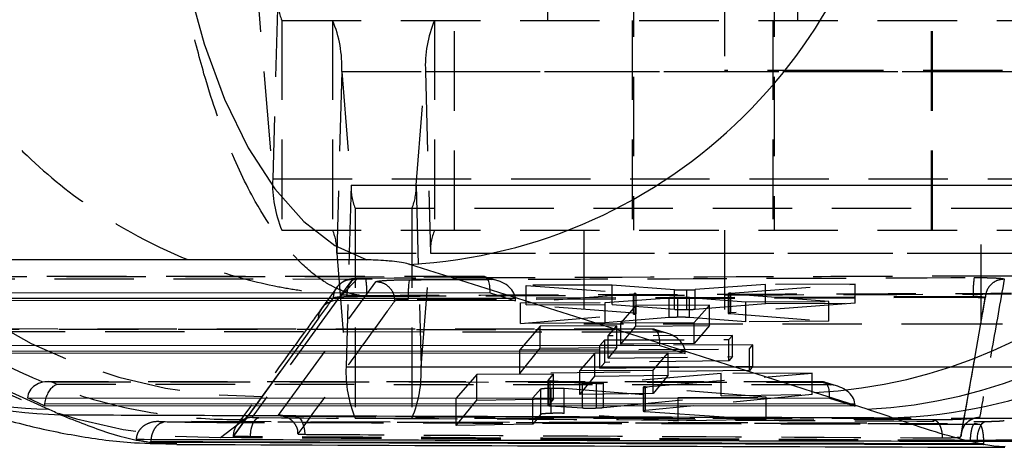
# Model space of a CAD drawing. Extents: x 30 to 368, y 10 to 283.
# Tile 3 of 26: x 143 to 158, y 10 to 17. Entities that reach past the tile are written whole.
import ezdxf

# ---------------------------------------------------------------- set-up
doc = ezdxf.new("R2010")
doc.units = 0
doc.linetypes.add('HIDDEN', pattern=[1.905, 1.27, -0.635])
doc.layers.get('0').update_dxf_attribs({"linetype": 'CONTINUOUS'})

msp = doc.modelspace()

# ---------------------------------------------------------------- linework, layer by layer
at = {"color": 7, "linetype": 'HIDDEN'}
for p, q in [((152.445832, 35.020236), (152.445832, 13.520236)), ((154.694819, 35.020236), (154.694819, 13.520236)), ((157.208333, 13.520236), (157.208333, 35.020236)), ((151.076069, 16.870236), (151.076069, 20.220236)), ((154.676069, 20.220236), (154.676069, 16.870236)), ((155.07607, 16.870236), (155.07607, 20.220236)), ((155.07607, 20.220236), (155.07607, 16.870236)), ((146.223322, 19.851806), (146.678934, 14.337481)), ((153.901109, 17.570236), (153.901109, 16.070236)), ((146.758837, 17.238666), (146.678934, 14.337481)), ((146.824428, 16.870236), (161.807351, 16.870236)), ((146.824428, 16.870236), (146.824428, 13.520236)), ((147.6366, 16.870236), (147.6366, 13.520236)), ((149.266158, 16.870236), (149.266158, 13.520236)), ((149.584608, 13.520236), (149.584608, 16.870236)), ((152.427082, 16.870236), (152.427082, 13.520236)), ((154.676069, 16.870236), (154.676069, 13.520236)), ((157.227082, 13.520236), (157.227082, 16.870236)), ((155.859928, 16.070236), (153.901109, 16.070236)), ((160.251108, 16.070236), (155.859928, 16.070236)), ((147.782093, 16.052991), (147.702191, 13.151806)), ((147.782093, 16.052991), (162.765017, 16.052991)), ((147.782093, 16.052991), (147.931999, 14.238666)), ((148.970759, 14.238666), (149.120665, 16.052991)), ((149.120665, 16.052991), (164.103588, 16.052991)), ((149.120665, 16.052991), (149.200567, 13.151806)), ((146.678934, 14.337481), (161.661858, 14.337481)), ((147.931999, 14.238666), (147.852097, 11.337481)), ((147.931999, 14.238666), (162.914923, 14.238666)), ((148.970759, 14.238666), (163.953683, 14.238666)), ((148.970759, 14.238666), (149.050661, 11.337481)), ((147.99759, 13.870236), (162.980514, 13.870236)), ((147.99759, 13.870236), (147.99759, 10.520236)), ((148.905168, 13.870236), (148.905168, 10.520236)), ((146.824428, 13.520236), (161.807351, 13.520236)), ((151.652083, 13.520236), (151.652083, 12.020236)), ((153.90107, 13.520236), (153.90107, 12.020236)), ((158.002083, 12.020236), (158.002083, 13.520236)), ((147.702191, 13.151806), (162.685115, 13.151806)), ((147.702191, 13.151806), (147.852097, 11.337481)), ((149.050661, 11.337481), (149.200567, 13.151806)), ((149.200567, 13.151806), (164.18349, 13.151806)), ((150.054554, 12.779177), (139.521474, 12.783567)), ((139.57132, 12.780685), (150.036201, 12.776324)), ((150.036201, 12.776324), (150.174515, 12.733414)), ((150.279909, 12.711883), (150.071075, 12.77667)), ((150.174515, 12.733414), (139.662315, 12.737795)), ((146.769504, 10.564435), (148.326471, 12.695519)), ((147.707203, 12.611898), (147.461374, 12.271115)), ((147.7051, 12.39631), (148.036919, 12.746816)), ((147.954942, 12.737143), (147.7051, 12.39631)), ((152.107262, 12.643878), (150.729328, 12.638376)), ((150.729328, 12.638376), (152.45497, 12.509341)), ((150.729328, 12.327426), (150.729328, 12.638376)), ((152.107262, 12.334345), (152.107262, 12.643878)), ((153.103294, 12.568308), (152.107262, 12.643878)), ((154.558515, 12.653667), (153.431799, 12.569654)), ((154.004713, 12.514106), (155.98787, 12.659375)), ((155.98787, 12.659375), (154.558515, 12.653667)), ((154.558515, 12.346272), (154.558515, 12.653667)), ((155.98787, 12.35301), (155.98787, 12.659375)), ((148.057096, 12.463545), (148.0699, 12.477011)), ((148.057096, 12.463545), (148.183421, 12.464989)), ((157.877073, 12.45899), (148.846709, 12.424516)), ((157.877073, 12.442497), (148.846709, 12.406791)), ((152.444593, 12.496056), (150.641284, 12.361604)), ((151.994044, 12.367007), (153.016028, 12.441701)), ((152.444593, 12.178671), (152.444593, 12.496056)), ((152.45497, 12.192693), (152.45497, 12.509341)), ((152.489537, 12.186443), (152.489537, 12.503348)), ((153.016028, 12.122819), (153.016028, 12.441701)), ((153.103294, 12.255757), (153.103294, 12.568308)), ((153.156547, 12.128322), (153.156547, 12.446625)), ((153.301329, 12.252313), (153.301329, 12.56476)), ((153.341604, 12.443043), (154.240912, 12.375981)), ((153.341604, 12.125022), (153.341604, 12.443043)), ((153.431799, 12.257617), (153.431799, 12.569654)), ((153.958568, 12.506732), (153.958568, 12.192806)), ((153.992368, 12.186691), (153.992368, 12.500803)), ((155.567759, 12.38128), (153.992368, 12.500803)), ((154.004713, 12.20056), (154.004713, 12.514106)), ((157.877073, 12.442497), (157.877073, 12.45899)), ((147.7051, 12.39631), (146.348473, 10.534415)), ((148.635135, 12.394908), (148.632932, 12.393579)), ((148.846709, 12.406791), (148.846709, 12.424506)), ((150.434209, 12.431726), (150.558315, 12.431674)), ((150.641284, 12.361604), (151.994044, 12.367007)), ((150.641284, 12.031282), (150.641284, 12.361604)), ((150.729328, 12.327426), (152.107262, 12.334345)), ((152.45497, 12.192693), (150.729328, 12.327426)), ((151.994044, 12.04136), (151.994044, 12.367007)), ((152.107262, 12.334345), (153.103294, 12.255757)), ((152.485959, 12.316001), (152.244849, 12.038617)), ((153.659774, 12.320688), (152.485959, 12.316001)), ((152.485959, 11.989266), (152.485959, 12.316001)), ((153.418619, 12.043305), (153.659774, 12.320688)), ((153.431799, 12.257617), (154.558515, 12.346272)), ((153.659774, 11.998288), (153.659774, 12.320688)), ((155.98787, 12.35301), (154.004713, 12.20056)), ((154.240912, 12.375981), (155.567759, 12.38128)), ((154.240912, 12.057616), (154.240912, 12.375981)), ((154.558515, 12.346272), (155.98787, 12.35301)), ((155.567759, 12.066943), (155.567759, 12.38128)), ((157.681072, 10.220348), (158.069904, 12.432405)), ((158.069905, 12.433777), (158.069906, 12.433833)), ((158.069905, 12.432405), (158.069905, 12.433777)), ((158.069911, 12.432486), (158.069911, 12.434017)), ((150.641284, 12.031282), (152.444593, 12.178671)), ((153.016028, 12.122819), (151.994044, 12.04136)), ((152.478147, 12.19022), (152.454971, 12.192693)), ((154.240912, 12.057616), (153.341604, 12.125022)), ((153.992368, 12.186691), (155.567759, 12.066943)), ((147.100736, 11.673691), (147.403966, 12.096306)), ((150.956933, 11.987732), (150.627889, 11.607739)), ((151.994044, 12.04136), (150.641284, 12.031282)), ((152.181789, 11.992611), (150.956933, 11.987732)), ((150.956933, 11.635015), (150.956933, 11.987732)), ((158.002083, 12.020236), (151.652095, 12.020236)), ((152.04164, 11.830762), (152.181789, 11.992611)), ((152.181789, 11.648013), (152.181789, 11.992611)), ((152.244849, 12.038617), (153.418619, 12.043305)), ((152.244849, 11.696701), (152.244849, 12.038617)), ((152.244849, 11.696701), (152.485959, 11.989266)), ((152.485959, 11.989266), (153.659774, 11.998288)), ((153.418619, 11.708475), (153.418619, 12.043305)), ((153.659774, 11.998288), (153.418619, 11.708475)), ((155.567759, 12.066943), (154.240912, 12.057616)), ((160.251069, 12.020236), (158.002083, 12.020236)), ((152.768377, 11.937258), (141.30688, 11.942035)), ((141.356726, 11.939152), (152.750024, 11.934404)), ((152.888338, 11.891495), (141.447721, 11.896263)), ((154.028452, 11.838677), (152.04164, 11.830762)), ((152.04164, 11.477171), (152.04164, 11.830762)), ((152.750024, 11.934404), (152.888338, 11.891495)), ((152.993733, 11.869963), (152.784898, 11.934751)), ((153.972393, 11.773937), (154.028452, 11.838677)), ((154.028452, 11.500399), (154.028452, 11.838677)), ((146.051932, 10.230523), (147.100736, 11.673691)), ((146.517518, 10.865611), (147.100736, 11.673691)), ((150.956933, 11.635015), (152.181789, 11.648013)), ((151.908804, 11.677358), (151.985581, 11.766023)), ((154.354947, 11.687102), (151.908804, 11.677358)), ((151.908804, 11.315182), (151.908804, 11.677358)), ((151.985581, 11.766023), (153.972393, 11.773937)), ((151.985581, 11.408815), (151.985581, 11.766023)), ((152.181789, 11.648013), (152.04164, 11.477171)), ((153.418619, 11.708475), (152.244849, 11.696701)), ((153.972393, 11.433111), (153.972393, 11.773937)), ((154.298887, 11.622362), (154.354947, 11.687102)), ((154.354947, 11.346776), (154.354947, 11.687102)), ((150.627889, 11.229846), (150.956933, 11.635015)), ((150.627889, 11.607739), (154.298887, 11.622362)), ((150.627889, 11.229846), (150.627889, 11.607739)), ((151.827637, 11.555775), (151.586533, 11.278387)), ((153.001449, 11.560463), (151.827637, 11.555775)), ((151.827637, 11.186997), (151.827637, 11.555775)), ((152.04164, 11.477171), (154.028452, 11.500399)), ((152.760302, 11.283075), (153.001449, 11.560463)), ((153.001449, 11.2035), (153.001449, 11.560463)), ((153.148033, 11.589807), (153.272138, 11.589755)), ((154.028452, 11.500399), (153.972393, 11.433111)), ((154.298887, 11.2797), (154.298887, 11.622362)), ((147.852097, 11.337481), (162.835021, 11.337481)), ((149.050661, 11.337481), (164.033585, 11.337481)), ((151.985581, 11.408815), (151.908804, 11.315182)), ((151.908804, 11.315182), (154.354947, 11.346776)), ((153.972393, 11.433111), (151.985581, 11.408815)), ((154.354947, 11.346776), (154.298887, 11.2797)), ((149.944365, 11.21518), (149.61391, 10.834997)), ((151.169232, 11.220072), (149.944365, 11.21518)), ((149.944365, 10.806455), (149.944365, 11.21518)), ((154.298887, 11.2797), (150.627889, 11.229846)), ((151.081927, 11.119633), (151.169232, 11.220072)), ((151.169232, 10.827557), (151.169232, 11.220072)), ((151.586533, 11.278387), (152.760302, 11.283075)), ((151.586533, 10.893905), (151.586533, 11.278387)), ((151.586533, 10.893905), (151.827637, 11.186997)), ((151.827637, 11.186997), (153.001449, 11.2035)), ((153.850203, 11.230777), (151.967016, 11.075467)), ((152.637897, 11.018957), (155.305096, 11.236587)), ((152.760302, 10.913092), (152.760302, 11.283075)), ((153.001449, 11.2035), (152.760302, 10.913092)), ((155.305096, 11.236587), (153.850203, 11.230777)), ((153.850203, 10.872365), (153.850203, 11.230777)), ((155.305096, 10.895918), (155.305096, 11.236587)), ((155.482201, 11.095339), (143.092287, 11.100502)), ((143.142132, 11.09762), (155.463848, 11.092485)), ((143.233128, 11.05473), (143.142132, 11.09762)), ((155.602162, 11.049576), (143.233128, 11.05473)), ((151.081694, 11.119099), (151.081694, 10.720543)), ((151.081927, 10.721067), (151.081927, 11.119633)), ((151.115052, 10.714794), (151.115052, 11.113214)), ((151.631209, 11.073635), (151.115052, 11.113214)), ((151.631209, 10.680556), (151.631209, 11.073635)), ((151.853123, 10.680351), (151.853123, 11.07047)), ((151.967016, 10.687138), (151.967016, 11.075467)), ((152.637897, 10.637902), (152.637897, 11.018957)), ((155.463848, 11.092485), (155.602162, 11.049576)), ((155.707556, 11.028044), (155.498722, 11.092832)), ((146.344789, 10.627404), (146.517518, 10.865611)), ((150.838716, 10.839888), (150.966024, 10.986311)), ((150.966024, 10.579676), (150.966024, 10.986311)), ((151.128596, 10.594083), (151.128596, 10.997779)), ((151.34069, 10.994254), (153.162441, 10.849169)), ((151.34069, 10.593509), (151.34069, 10.994254)), ((152.760302, 10.913092), (151.586533, 10.893905)), ((151.967016, 10.687138), (153.850203, 10.872365)), ((152.599619, 11.012132), (152.599619, 10.630318)), ((152.631235, 10.624726), (152.631235, 11.006315)), ((154.565755, 10.854773), (152.631235, 11.006315)), ((155.305096, 10.895918), (152.637897, 10.637902)), ((153.850203, 10.872365), (155.305096, 10.895918)), ((149.61391, 10.834997), (150.838716, 10.839888)), ((149.61391, 10.399368), (149.61391, 10.834997)), ((149.61391, 10.399368), (149.944365, 10.806455)), ((149.944365, 10.806455), (151.169232, 10.827557)), ((150.838716, 10.424344), (150.838716, 10.839888)), ((151.169232, 10.827557), (151.081927, 10.721067)), ((151.115052, 10.714794), (151.631209, 10.680556)), ((153.162441, 10.849169), (154.565755, 10.854773)), ((153.162441, 10.470458), (153.162441, 10.849169)), ((154.565755, 10.497527), (154.565755, 10.854773)), ((155.861856, 10.747887), (155.985962, 10.747835)), ((146.051932, 10.224249), (146.344789, 10.627404)), ((146.227685, 10.499919), (146.344789, 10.627404)), ((152.137747, 10.518016), (147.050518, 10.546273)), ((150.966024, 10.579676), (150.838716, 10.424344)), ((153.162441, 10.470458), (151.34069, 10.593509)), ((152.637897, 10.637902), (152.607691, 10.633711)), ((152.631235, 10.624726), (154.565755, 10.497527)), ((156.177027, 10.436941), (144.846381, 10.464104)), ((145.846022, 10.207514), (146.227685, 10.499919)), ((152.139403, 10.515164), (147.04112, 10.543342)), ((147.99759, 10.520236), (161.147614, 10.520236)), ((150.838716, 10.424344), (149.61391, 10.399368)), ((157.236873, 10.48911), (152.139403, 10.515164)), ((154.565755, 10.497527), (153.162441, 10.470458)), ((156.194866, 10.434768), (157.904225, 10.43106)), ((157.904225, 10.43106), (157.909091, 10.431051)), ((157.976026, 10.415308), (157.904225, 10.43106)), ((157.909091, 10.431051), (157.981703, 10.415298)), ((157.981703, 10.415298), (157.976026, 10.415308)), ((147.08119, 10.267948), (147.079683, 10.291062)), ((146.195366, 10.205569), (145.846022, 10.207514)), ((146.051532, 10.230146), (146.051532, 10.223081)), ((146.051895, 10.230615), (146.051925, 10.230523)), ((146.051932, 10.224249), (146.051932, 10.230523)), ((146.323239, 10.222061), (146.323239, 10.222076)), ((146.323239, 10.20312), (146.323239, 10.222061)), ((157.681072, 10.226589), (157.681077, 10.22674)), ((157.681072, 10.220348), (157.681072, 10.226589)), ((158.090147, 10.145388), (157.943293, 10.144605)), ((157.943294, 10.144605), (157.943294, 10.162041)), ((157.983177, 10.111472), (158.047275, 10.111319)), ((158.047275, 10.097517), (158.047275, 10.111319)), ((158.652782, 10.142804), (158.090147, 10.145388))]:
    msp.add_line(p, q, dxfattribs=at)
at = {"color": 7, "linetype": 'CONTINUOUS'}
for p, q in [((148.182474, 13.044692), (138.256356, 13.044692)), ((139.188972, 12.523689), (150.152504, 12.519119)), ((150.152504, 12.519119), (150.560741, 12.392471)), ((150.560741, 12.392471), (139.457547, 12.397098)), ((140.974378, 11.682157), (152.866328, 11.677201)), ((152.866328, 11.677201), (153.274565, 11.550552)), ((153.274565, 11.550552), (141.242954, 11.555566)), ((142.508559, 10.926664), (143.092772, 10.661173)), ((156.184116, 10.659097), (155.342372, 10.926664)), ((142.759784, 10.840624), (155.580151, 10.835282)), ((143.02836, 10.714034), (142.759784, 10.840624)), ((155.988388, 10.708633), (143.02836, 10.714034)), ((155.580151, 10.835282), (155.988388, 10.708633)), ((144.72848, 10.132709), (144.728826, 10.144795)), ((144.72848, 10.13271), (158.04097, 10.097529)), ((157.828326, 10.145185), (157.824496, 10.145191)), ((158.047275, 10.097517), (157.828326, 10.145185)), ((158.04097, 10.097529), (158.047275, 10.097517))]:
    msp.add_line(p, q, dxfattribs=at)
at = {"color": 8, "linetype": 'CONTINUOUS'}
for p, q in [((139.46104, 12.436299), (150.434209, 12.431726)), ((141.246446, 11.594766), (153.148033, 11.589807)), ((143.031852, 10.753234), (155.861856, 10.747887))]:
    msp.add_line(p, q, dxfattribs=at)
at = {"color": 7, "linetype": 'CONTINUOUS', "flags": 128}
msp.add_lwpolyline([(144.925359, 20.70633), (144.986133, 19.589105), (145.118174, 18.500648), (145.318948, 17.461843), (145.584601, 16.492626), (145.910038, 15.611596), (146.289012, 14.835658), (146.714251, 14.179702), (147.177595, 13.656316), (147.670154, 13.275544), (148.182474, 13.044692)], dxfattribs=at)
at = {"color": 7, "linetype": 'HIDDEN', "flags": 128}
for points in [[(148.036919, 12.746816), (148.002444, 12.743678), (147.969361, 12.729117), (147.938924, 12.703685), (147.912292, 12.668347), (147.890474, 12.624446), (147.8743, 12.573649), (147.864383, 12.517886), (147.861101, 12.459274)], [(147.04112, 10.543342), (147.068796, 10.541303), (147.095703, 10.527694), (147.12081, 10.503036), (147.143155, 10.468274), (147.161879, 10.424743), (147.176267, 10.374108), (147.185767, 10.318313), (147.190013, 10.259494)], [(157.696607, 10.322753), (157.696619, 10.322792), (157.696644, 10.322862), (157.696645, 10.322867), (157.696646, 10.32287), (157.750301, 10.419721), (157.799911, 10.467403), (157.84751, 10.496914), (157.879257, 10.5102), (157.895, 10.515025), (157.902584, 10.516856), (157.902323, 10.516847), (157.886633, 10.514679), (157.841593, 10.510039), (157.743667, 10.502947), (157.596775, 10.495872), (157.423161, 10.491005), (157.250302, 10.489517), (157.219583, 10.489662)], [(157.943294, 10.162041), (157.945986, 10.219245), (157.953563, 10.274412), (157.965758, 10.325578), (157.982134, 10.370921), (158.002108, 10.408824), (158.024971, 10.437941), (158.049906, 10.457233), (158.076027, 10.466015)]]:
    msp.add_lwpolyline(points, dxfattribs=at)
at = {"color": 7, "linetype": 'CONTINUOUS'}
for centre, radius, start, end in [((148.405961, 21.224709), 8.265212, 273.2233656, 355.8259607), ((154.913677, 19.151747), 8.236247, 272.9835805, 353.8014946), ((155.755421, 18.88418), 8.236247, 272.9835799, 353.8014988), ((156.325795, 18.777174), 8.255692, 271.7689919, 353.6299109)]:
    msp.add_arc(centre, radius, start, end, dxfattribs=at)
at = {"color": 7, "linetype": 'HIDDEN'}
for centre, radius, start, end in [((146.434539, 19.00544), 8.140251, 185.2368692, 270.5840653), ((145.730246, 18.353404), 8.146713, 185.2865322, 270.8142778), ((147.604768, 17.199213), 0.846851, 177.3297349, 202.8593643), ((145.905624, 16.140499), 1.878509, 357.3299875, 22.8591047), ((150.997135, 16.140498), 1.87851, 157.140902, 182.6700057), ((148.55539, 14.249972), 1.878495, 177.3299174, 202.8592179), ((148.777951, 14.199216), 0.846871, 177.3300192, 202.859055), ((148.124807, 14.199216), 0.846871, 337.140945, 2.6699808), ((146.856241, 13.191256), 0.84687, 357.3299892, 22.8590851), ((150.046518, 13.191256), 0.84687, 157.1409299, 182.6699958), ((146.866876, 12.534176), 1.318361, 356.9917296, 9.4235229), ((159.425605, 12.534304), 1.550362, 171.5164956, 182.7844475), ((150.55086, 12.501355), 1.705882, 172.3492483, 182.5820121), ((-60.955722, 161.288535), 256.265646, 324.39611994, 324.4908216), ((147.707082, 12.093184), 0.303132, 90.3747461, 179.4100398), ((149.728563, 11.249972), 1.878505, 177.3299593, 202.8591126), ((147.174195, 11.249972), 1.878505, 337.1408874, 2.6700407), ((146.776244, 10.259534), 0.304976, 66.9494363, 91.2662529)]:
    msp.add_arc(centre, radius, start, end, dxfattribs=at)
at = {"color": 8, "linetype": 'CONTINUOUS'}
for centre, radius, start, end in [((143.271012, 17.967706), 7.308707, 245.5921306, 268.6025703), ((143.476537, 17.92992), 7.360588, 244.8495493, 268.5177116)]:
    msp.add_arc(centre, radius, start, end, dxfattribs=at)
at = {"color": 7, "linetype": 'CONTINUOUS'}
for centre, major_axis, ratio, start_param, end_param in [((93.964368, 15.526744), (176.390698, -51.180201), 0.073112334, 1.236689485, 1.275544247), ((143.302992, 10.711023), (0.034627, 0.30584), 0.891364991, 1.533620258, 1.661580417), ((143.213721, 10.753099), (0.067662, 0.301956), 0.578366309, 1.408526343, 1.699235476), ((87.08665, 12.114894), (58.695452, -3.834034), 0.121863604, 0.300738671, 0.31194452), ((140.601349, 10.741316), (17.302612, -1.13022), 0.121863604, 0.401675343, 0.457669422)]:
    msp.add_ellipse(centre, major_axis=major_axis, ratio=ratio, start_param=start_param, end_param=end_param, dxfattribs=at)
at = {"color": 7, "linetype": 'HIDDEN'}
for centre, major_axis, ratio, start_param, end_param in [((150.016794, 12.474693), (0.046115, 0.303855), 0.424267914, 4.923121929, 6.484495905), ((150.155108, 12.431783), (0.402284, -0.061054), 0.741594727, 0.201503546, 1.634917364), ((152.286043, 12.502005), (0.203493, 0.001348), 0.05483402, 5.60531747, 6.87426427), ((153.173801, 12.435488), (0.205902, 0.001363), 0.05483402, 1.654329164, 2.443428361), ((153.274648, 12.575883), (0.207779, 0.001376), 0.05483402, 3.742368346, 4.840791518), ((153.172013, 12.4354), (0.207144, 0.001372), 0.05483402, 0.611319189, 1.645166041), ((153.272486, 12.575739), (0.20571, 0.001362), 0.05483402, 4.852700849, 5.597883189), ((154.161699, 12.508073), (0.203132, 0.001345), 0.05483402, 2.45372127, 3.72642449), ((150.2908, 12.389687), (0.003168, 0.307383), 0.878150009, 4.730494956, 4.858455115), ((152.730618, 11.632774), (0.046115, 0.303855), 0.424267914, 4.923121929, 6.484495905), ((152.868932, 11.589864), (0.402284, -0.061054), 0.741594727, 0.201503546, 1.634917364), ((153.004623, 11.547768), (0.003168, 0.307383), 0.878150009, 4.730494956, 4.858455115), ((143.122725, 10.795989), (0.357651, -0.080142), 0.821408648, 1.699428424, 3.2608024), ((143.213721, 10.753099), (0.067662, 0.301956), 0.578366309, 0.265821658, 1.408526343), ((151.284137, 11.120436), (0.202444, 0.001341), 0.05483402, 3.093276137, 3.7234887), ((151.801027, 11.081044), (0.205824, 0.001363), 0.05483402, 4.967918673, 5.650176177), ((152.806373, 11.013498), (0.206754, 0.001369), 0.05483402, 2.522920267, 3.70155462), ((155.444441, 10.790855), (0.046115, 0.303855), 0.424267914, 4.923121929, 6.484495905), ((155.582755, 10.747945), (0.402284, -0.061054), 0.741594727, 0.201503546, 1.634917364), ((155.718446, 10.705849), (0.003168, 0.307383), 0.878150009, 4.730494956, 4.858455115)]:
    msp.add_ellipse(centre, major_axis=major_axis, ratio=ratio, start_param=start_param, end_param=end_param, dxfattribs=at)
for points, knots in [([(148.0699, 12.477011), (148.067735, 12.477344), (148.065234, 12.477729), (148.061786, 12.478279), (148.058127, 12.478865), (148.050829, 12.480065), (148.03776, 12.482321), (148.01574, 12.486413), (147.978611, 12.494153), (147.915948, 12.509604), (147.809837, 12.5426), (147.67391, 12.599755), (147.438587, 12.729784), (147.002211, 13.073731), (146.46542, 13.793355), (145.952562, 14.872876), (145.60475, 15.883938), (145.345054, 16.902624), (145.154099, 17.89348), (145.005955, 18.966604), (144.954394, 19.726409), (144.928615, 20.106285)], [0, 0, 0, 0, 0.001490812, 0.001722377, 0.002379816, 0.004010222, 0.006756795, 0.011384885, 0.019185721, 0.032343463, 0.054576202, 0.092350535, 0.126246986, 0.217908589, 0.398766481, 0.520200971, 0.641582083, 0.728080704, 0.814563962, 0.907288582, 1, 1, 1, 1]), ([(140.187403, 19.818539), (140.248662, 19.440822), (140.371187, 18.685334), (140.735192, 17.625325), (141.208647, 16.651633), (141.856107, 15.656498), (142.727096, 14.677207), (144.015925, 13.644749), (145.36932, 12.974668), (146.472086, 12.671158), (147.067281, 12.56297), (147.411266, 12.518436), (147.679938, 12.495296), (147.838658, 12.485669), (147.932701, 12.481378), (147.988485, 12.479332), (148.021585, 12.478293), (148.040078, 12.477771), (148.049345, 12.477524), (148.05808, 12.477298), (148.064416, 12.477144), (148.0699, 12.477011)], [0, 0, 0, 0, 0.0927115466, 0.1854362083, 0.2719192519, 0.3584174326, 0.479798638, 0.6012333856, 0.7821095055, 0.8737666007, 0.9076498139, 0.9454254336, 0.9676586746, 0.9808158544, 0.9886165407, 0.9932442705, 0.9959907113, 0.9976206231, 0.9982775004, 0.9985090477, 1, 1, 1, 1]), ([(137.963756, 17.891545), (138.027835, 17.439671), (138.155992, 16.535922), (138.630107, 15.243312), (139.302081, 14.046568), (140.165866, 12.976908), (141.19861, 12.070109), (142.366274, 11.345061), (143.640277, 10.829872), (144.894063, 10.551593), (145.765426, 10.493298), (146.179925, 10.499235), (146.227685, 10.499919)], [0, 0, 0, 0, 0.112227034, 0.224454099, 0.336681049, 0.448908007, 0.561137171, 0.673366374, 0.785599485, 0.897832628, 0.988228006, 1, 1, 1, 1]), ([(148.167447, 12.750033), (148.143947, 12.749818), (148.09716, 12.749392), (148.056938, 12.747672), (148.036919, 12.746816)], [0, 0, 0, 0, 0.502267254, 1, 1, 1, 1]), ([(158.492083, 12.787593), (158.289351, 12.786913), (157.275689, 12.783516), (153.834142, 12.771726), (150.59533, 12.759327), (148.167446, 12.750033)], [0, 0, 0, 0, 0.058907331, 0.29453669, 1, 1, 1, 1]), ([(148.860163, 12.728466), (149.062895, 12.729299), (150.076555, 12.733463), (153.087235, 12.745512), (155.895185, 12.755744), (157.892206, 12.763021)], [0, 0, 0, 0, 0.067337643, 0.336688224, 1, 1, 1, 1]), ([(157.892206, 12.763021), (157.943566, 12.762933), (158.051661, 12.76275), (158.19715, 12.758802), (158.309139, 12.752246), (158.365617, 12.744784), (158.370532, 12.739746), (158.372398, 12.737834)], [0, 0, 0, 0, 0.2003677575, 0.4217074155, 0.6430717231, 0.8645050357, 1, 1, 1, 1]), ([(147.650275, 12.440898), (147.653876, 12.472424), (147.661367, 12.538003), (147.712199, 12.626816), (147.788212, 12.694613), (147.873661, 12.731765), (147.93067, 12.735537), (147.954942, 12.737143)], [0, 0, 0, 0, 0.201390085, 0.418920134, 0.636450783, 0.845218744, 1, 1, 1, 1]), ([(148.047262, 12.748071), (148.025892, 12.746979), (147.967276, 12.743983), (147.905969, 12.738674), (147.811238, 12.709253), (147.772307, 12.672941), (147.754678, 12.656499)], [0, 0, 0, 0, 0.204277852, 0.560331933, 0.800915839, 1, 1, 1, 1]), ([(148.036919, 12.746816), (148.020228, 12.745808), (147.986665, 12.743781), (147.960947, 12.740368), (147.95667, 12.738071), (147.954942, 12.737143)], [0, 0, 0, 0, 0.3709657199, 0.7459477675, 1, 1, 1, 1]), ([(148.326471, 12.695519), (148.331627, 12.698119), (148.343641, 12.704177), (148.418273, 12.713289), (148.543036, 12.721382), (148.697521, 12.726893), (148.807542, 12.727958), (148.860163, 12.728467)], [0, 0, 0, 0, 0.161078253, 0.37533854, 0.589532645, 0.803678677, 1, 1, 1, 1]), ([(148.632932, 12.393579), (148.628117, 12.432836), (148.618407, 12.512002), (148.547789, 12.612099), (148.446513, 12.682306), (148.366485, 12.691115), (148.326471, 12.695519)], [0, 0, 0, 0, 0.24692714, 0.497951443, 0.748975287, 1, 1, 1, 1]), ([(158.372398, 12.737834), (158.307592, 12.368316), (158.177874, 11.628679), (158.045008, 10.896875), (157.978521, 10.530676)], [0, 0, 0, 0, 0.49959354, 1, 1, 1, 1]), ([(158.372398, 12.737834), (158.332687, 12.73306), (158.253264, 12.723512), (158.15333, 12.653123), (158.083483, 12.552883), (158.074432, 12.473516), (158.069906, 12.433833)], [0, 0, 0, 0, 0.2500005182, 0.5000006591, 0.7500007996, 1, 1, 1, 1]), ([(147.650275, 12.440898), (147.660109, 12.444472), (147.678801, 12.451265), (147.767134, 12.456371), (147.836203, 12.458505), (147.861101, 12.459274)], [0, 0, 0, 0, 0.4152312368, 0.7892008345, 1, 1, 1, 1]), ([(147.861101, 12.459274), (147.904734, 12.460331), (147.966534, 12.461828), (148.036523, 12.463155), (148.057096, 12.463545)], [0, 0, 0, 0, 0.706048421, 1, 1, 1, 1]), ([(148.0699, 12.477011), (149.787935, 12.483174), (153.261063, 12.495635), (156.734279, 12.506673), (158.489416, 12.512251)], [0, 0, 0, 0, 0.494665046, 1, 1, 1, 1]), ([(148.183421, 12.464988), (148.365498, 12.465676), (149.358498, 12.469425), (152.794176, 12.482066), (156.047782, 12.492783), (158.490463, 12.500828)], [0, 0, 0, 0, 0.052995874, 0.289025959, 1, 1, 1, 1]), ([(158.074096, 12.485913), (158.06037, 12.405575), (157.933656, 11.663882), (157.801812, 10.934731), (157.684249, 10.28456)], [0, 0, 0, 0, 0.108317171, 1, 1, 1, 1]), ([(158.069906, 12.433833), (158.069152, 12.435735), (158.06716, 12.44076), (158.04459, 12.448214), (157.999682, 12.454771), (157.941213, 12.458722), (157.897729, 12.458907), (157.877073, 12.458994)], [0, 0, 0, 0, 0.135101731, 0.356872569, 0.578408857, 0.799735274, 1, 1, 1, 1]), ([(158.069905, 12.432405), (158.067825, 12.433659), (158.063664, 12.436166), (158.028988, 12.439328), (157.977621, 12.44157), (157.923449, 12.442518), (157.888882, 12.442502), (157.877073, 12.442497)], [0, 0, 0, 0, 0.221093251, 0.442153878, 0.663430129, 0.885021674, 1, 1, 1, 1]), ([(148.632932, 12.393579), (148.627174, 12.385661), (148.585996, 12.329037), (148.403078, 12.077601), (147.892789, 11.376949), (147.415711, 10.725052), (147.08119, 10.267948)], [0, 0, 0, 0, 0.01117405, 0.079907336, 0.354840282, 1, 1, 1, 1]), ([(148.846709, 12.424506), (148.846689, 12.424506), (148.825885, 12.424507), (148.781603, 12.422657), (148.719799, 12.417503), (148.66961, 12.409319), (148.643492, 12.401301), (148.637068, 12.396387), (148.635135, 12.394908)], [0, 0, 0, 0, 0.000202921, 0.208410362, 0.438844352, 0.669571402, 0.900580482, 1, 1, 1, 1]), ([(148.846709, 12.406791), (148.823558, 12.406547), (148.777256, 12.406061), (148.714293, 12.403654), (148.665595, 12.400316), (148.642223, 12.397187), (148.63654, 12.39536), (148.635135, 12.394908)], [0, 0, 0, 0, 0.231277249, 0.462562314, 0.693616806, 0.924269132, 1, 1, 1, 1]), ([(157.681077, 10.22674), (157.746754, 10.592913), (157.878003, 11.324667), (158.005972, 12.064273), (158.069904, 12.433777)], [0, 0, 0, 0, 0.500404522, 1, 1, 1, 1]), ([(147.461383, 12.270896), (147.369708, 12.144201), (146.920718, 11.523691), (146.469041, 10.903448), (146.109586, 10.409845)], [0, 0, 0, 0, 0.204178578, 1, 1, 1, 1]), ([(152.444593, 12.178671), (152.456675, 12.179888), (152.48084, 12.182322), (152.493328, 12.185167), (152.489495, 12.186436), (152.489475, 12.186443)], [0, 0, 0, 0, 0.498649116, 0.997301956, 1, 1, 1, 1]), ([(153.156547, 12.128322), (153.133721, 12.127866), (153.088068, 12.126956), (153.042007, 12.124718), (153.021313, 12.123206), (153.016028, 12.122819)], [0, 0, 0, 0, 0.426805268, 0.853591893, 1, 1, 1, 1]), ([(153.103294, 12.255757), (153.11839, 12.25485), (153.148584, 12.253034), (153.21319, 12.251796), (153.266206, 12.251817), (153.295327, 12.252228), (153.301329, 12.252313)], [0, 0, 0, 0, 0.306894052, 0.613805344, 0.920409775, 1, 1, 1, 1]), ([(153.341599, 12.125021), (153.32637, 12.125891), (153.295913, 12.127631), (153.229639, 12.128868), (153.18142, 12.128508), (153.156547, 12.128322)], [0, 0, 0, 0, 0.326235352, 0.652456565, 1, 1, 1, 1]), ([(153.301329, 12.252313), (153.323873, 12.252816), (153.36896, 12.253822), (153.41052, 12.256014), (153.428634, 12.257379), (153.431799, 12.257617)], [0, 0, 0, 0, 0.4521317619, 0.9042464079, 1, 1, 1, 1]), ([(154.004713, 12.20056), (153.991921, 12.199357), (153.966338, 12.196952), (153.955095, 12.192906), (153.964026, 12.189339), (153.983785, 12.187493), (153.992368, 12.186691)], [0, 0, 0, 0, 0.265354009, 0.530679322, 0.796154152, 1, 1, 1, 1]), ([(151.853123, 11.07047), (151.829808, 11.070131), (151.783177, 11.069453), (151.714241, 11.070099), (151.662701, 11.071628), (151.639758, 11.07309), (151.631209, 11.073635)], [0, 0, 0, 0, 0.278155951, 0.556307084, 0.834663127, 1, 1, 1, 1]), ([(150.966024, 10.986311), (150.969416, 10.987586), (150.9762, 10.990138), (151.014491, 10.993625), (151.066664, 10.996355), (151.108674, 10.997321), (151.128596, 10.997779)], [0, 0, 0, 0, 0.256499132, 0.513029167, 0.769077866, 1, 1, 1, 1]), ([(151.128596, 10.997779), (151.15137, 10.998061), (151.196917, 10.998625), (151.263137, 10.997852), (151.311754, 10.996258), (151.332889, 10.994794), (151.34069, 10.994254)], [0, 0, 0, 0, 0.278827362, 0.557639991, 0.836725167, 1, 1, 1, 1]), ([(151.081927, 10.721067), (151.082826, 10.719762), (151.084506, 10.717325), (151.105364, 10.715596), (151.115052, 10.714794)], [0, 0, 0, 0, 0.535542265, 1, 1, 1, 1]), ([(147.04112, 10.543342), (147.018887, 10.543552), (146.947459, 10.544227), (146.850099, 10.547921), (146.776747, 10.55511), (146.771836, 10.561433), (146.769504, 10.564435)], [0, 0, 0, 0, 0.134639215, 0.432555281, 0.730597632, 1, 1, 1, 1]), ([(147.050609, 10.54417), (147.031804, 10.544261), (146.967372, 10.544572), (146.897457, 10.547264), (146.854765, 10.550489), (146.845543, 10.55189), (146.85403, 10.550572), (146.87453, 10.545572), (146.918632, 10.529449), (146.98286, 10.488972), (147.04369, 10.414223), (147.079161, 10.335124), (147.076792, 10.283361), (147.076061, 10.267403)], [0, 0, 0, 0, 0.076432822, 0.2618732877, 0.375153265, 0.4465927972, 0.492676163, 0.5354718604, 0.589572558, 0.6973088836, 0.8121149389, 0.9420775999, 1, 1, 1, 1]), ([(151.128596, 10.594083), (151.106613, 10.593219), (151.062646, 10.591491), (151.010363, 10.587686), (150.975061, 10.58358), (150.968949, 10.580939), (150.966024, 10.579676)], [0, 0, 0, 0, 0.255025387, 0.510046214, 0.765566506, 1, 1, 1, 1]), ([(151.34069, 10.593509), (151.326506, 10.594239), (151.298137, 10.595698), (151.235997, 10.596206), (151.177109, 10.595537), (151.141585, 10.594472), (151.128596, 10.594083)], [0, 0, 0, 0, 0.2798520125, 0.5597130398, 0.8390101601, 1, 1, 1, 1]), ([(151.631209, 10.680556), (151.646445, 10.67984), (151.676919, 10.678409), (151.741953, 10.678001), (151.803091, 10.678781), (151.839625, 10.679927), (151.853123, 10.680351)], [0, 0, 0, 0, 0.279086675, 0.558203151, 0.83676876, 1, 1, 1, 1]), ([(151.853123, 10.680351), (151.87521, 10.681261), (151.919866, 10.683102), (151.951187, 10.685783), (151.967016, 10.687138)], [0, 0, 0, 0, 0.494615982, 1, 1, 1, 1]), ([(152.601273, 10.630318), (152.60075, 10.630086), (152.597149, 10.628483), (152.609327, 10.626534), (152.625822, 10.625172), (152.631235, 10.624726)], [0, 0, 0, 0, 0.1023463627, 0.7054294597, 1, 1, 1, 1]), ([(144.857571, 10.462042), (144.856486, 10.462087), (144.811078, 10.463966), (144.723605, 10.453188), (144.618322, 10.40192), (144.54755, 10.331856), (144.505192, 10.257279), (144.498459, 10.201855), (144.495185, 10.174907)], [0, 0, 0, 0, 0.00656369, 0.274718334, 0.524348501, 0.693232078, 0.850841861, 1, 1, 1, 1]), ([(144.934789, 10.448057), (144.934303, 10.448026), (144.914485, 10.446745), (144.868133, 10.433298), (144.806575, 10.381419), (144.761267, 10.300135), (144.73641, 10.222464), (144.731361, 10.170752), (144.728826, 10.144795)], [0, 0, 0, 0, 0.005769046, 0.235413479, 0.548320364, 0.74819472, 0.873605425, 1, 1, 1, 1]), ([(144.934789, 10.448057), (144.926626, 10.449453), (144.900884, 10.453856), (144.875147, 10.45872), (144.857571, 10.462042)], [0, 0, 0, 0, 0.317086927, 1, 1, 1, 1]), ([(144.857571, 10.462042), (145.037529, 10.461569), (145.937317, 10.459205), (149.716433, 10.449495), (153.315563, 10.441313), (156.194866, 10.434768)], [0, 0, 0, 0, 0.047619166, 0.238095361, 1, 1, 1, 1]), ([(157.976026, 10.415308), (157.79607, 10.415717), (156.896284, 10.417761), (153.117217, 10.426541), (148.950085, 10.436975), (145.502775, 10.44649), (144.934789, 10.448057)], [0, 0, 0, 0, 0.041396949, 0.206985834, 0.869341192, 1, 1, 1, 1]), ([(146.051895, 10.230615), (146.055183, 10.264793), (146.061759, 10.33315), (146.114028, 10.424097), (146.191034, 10.493293), (146.263163, 10.522634), (146.316421, 10.532608), (146.336514, 10.533741), (146.348473, 10.534415)], [0, 0, 0, 0, 0.217852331, 0.435706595, 0.653560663, 0.871417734, 0.923467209, 1, 1, 1, 1]), ([(146.323239, 10.222076), (146.32497, 10.256316), (146.328433, 10.324798), (146.353371, 10.415923), (146.389737, 10.485239), (146.422043, 10.513344), (146.444991, 10.523351), (146.452427, 10.524863), (146.457714, 10.525937)], [0, 0, 0, 0, 0.223822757, 0.447651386, 0.671472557, 0.895292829, 0.925548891, 1, 1, 1, 1]), ([(146.348473, 10.534415), (146.349055, 10.533457), (146.350462, 10.531141), (146.374769, 10.528236), (146.414212, 10.52642), (146.446039, 10.526068), (146.458046, 10.525935)], [0, 0, 0, 0, 0.212944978, 0.514983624, 0.817024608, 1, 1, 1, 1]), ([(146.458048, 10.525935), (148.375086, 10.515386), (152.247778, 10.494074), (156.120406, 10.47543), (158.076027, 10.466015)], [0, 0, 0, 0, 0.495014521, 1, 1, 1, 1]), ([(157.978521, 10.530676), (157.978508, 10.53063), (157.977647, 10.527473), (157.955781, 10.520705), (157.871312, 10.510828), (157.765706, 10.503293), (157.642396, 10.496888), (157.499307, 10.491761), (157.349465, 10.48905), (157.267021, 10.489094), (157.236873, 10.48911)], [0, 0, 0, 0, 0.002468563, 0.168515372, 0.334547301, 0.484597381, 0.572485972, 0.73842365, 0.904350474, 1, 1, 1, 1]), ([(157.236873, 10.48911), (157.242241, 10.489402), (157.255299, 10.490111), (157.283769, 10.48102), (157.320458, 10.448354), (157.355647, 10.378982), (157.37788, 10.293356), (157.381704, 10.231549), (157.383428, 10.203689)], [0, 0, 0, 0, 0.07371055, 0.179309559, 0.394111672, 0.608904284, 0.823707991, 1, 1, 1, 1]), ([(157.978521, 10.530676), (157.93931, 10.525356), (157.860887, 10.514717), (157.762781, 10.444102), (157.694343, 10.344537), (157.685499, 10.266005), (157.681077, 10.22674)], [0, 0, 0, 0, 0.2499998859, 0.4999999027, 0.7500002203, 1, 1, 1, 1]), ([(157.909091, 10.431051), (157.900426, 10.42946), (157.883092, 10.426276), (157.858923, 10.376467), (157.840258, 10.299842), (157.830496, 10.21718), (157.828894, 10.164012), (157.828326, 10.145185)], [0, 0, 0, 0, 0.2234395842, 0.4469693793, 0.667478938, 0.8822520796, 1, 1, 1, 1]), ([(158.047275, 10.111319), (158.04657, 10.144655), (158.045162, 10.211306), (158.034159, 10.300448), (158.017641, 10.369367), (157.999105, 10.407011), (157.986512, 10.413006), (157.981703, 10.415295)], [0, 0, 0, 0, 0.212249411, 0.424372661, 0.639817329, 0.862444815, 1, 1, 1, 1]), ([(158.076025, 10.466015), (158.098529, 10.46606), (158.142462, 10.466149), (158.213895, 10.468056), (158.278581, 10.47095), (158.330833, 10.474653), (158.366582, 10.478756), (158.371626, 10.481343), (158.374145, 10.482635)], [0, 0, 0, 0, 0.1737588, 0.33921719, 0.504552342, 0.66982212, 0.83509984, 1, 1, 1, 1]), ([(147.08119, 10.267948), (147.08234, 10.266661), (147.084704, 10.264017), (147.116786, 10.261134), (147.155965, 10.259798), (147.182891, 10.259558), (147.190014, 10.259495)], [0, 0, 0, 0, 0.289452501, 0.59477026, 0.892811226, 1, 1, 1, 1]), ([(147.190013, 10.259494), (147.349383, 10.258553), (148.228533, 10.253361), (151.626351, 10.2337), (154.864777, 10.216818), (157.383428, 10.203689)], [0, 0, 0, 0, 0.04690369, 0.258739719, 1, 1, 1, 1]), ([(146.323239, 10.222061), (146.293354, 10.222192), (146.214549, 10.222539), (146.116361, 10.224451), (146.058328, 10.227017), (146.050736, 10.230005), (146.051868, 10.23057), (146.051868, 10.23057)], [0, 0, 0, 0, 0.183772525, 0.484593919, 0.7857749, 0.999882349, 1, 1, 1, 1]), ([(146.051868, 10.23057), (146.051869, 10.230571), (146.051878, 10.230587), (146.051887, 10.230601), (146.051895, 10.230615)], [0, 0, 0, 0, 0.081645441, 1, 1, 1, 1]), ([(146.195366, 10.205569), (146.163455, 10.207098), (146.095342, 10.210362), (146.053648, 10.217368), (146.052364, 10.222499), (146.051925, 10.224249)], [0, 0, 0, 0, 0.367378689, 0.784146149, 1, 1, 1, 1]), ([(146.323239, 10.20312), (146.279032, 10.203655), (146.233574, 10.204205), (146.196389, 10.205532), (146.195366, 10.205569)], [0, 0, 0, 0, 0.972489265, 1, 1, 1, 1]), ([(157.943294, 10.162041), (155.98741, 10.171473), (152.114075, 10.190151), (148.240706, 10.211505), (146.323239, 10.222076)], [0, 0, 0, 0, 0.5049612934, 1, 1, 1, 1]), ([(157.943294, 10.144605), (156.006626, 10.153705), (152.13329, 10.171905), (148.259923, 10.192715), (146.323239, 10.20312)], [0, 0, 0, 0, 0.499999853, 1, 1, 1, 1]), ([(157.383428, 10.203689), (157.403548, 10.203723), (157.4463, 10.203797), (157.517023, 10.205601), (157.58303, 10.208531), (157.63671, 10.212198), (157.657058, 10.214861), (157.666984, 10.21616)], [0, 0, 0, 0, 0.189475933, 0.402608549, 0.604836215, 0.807230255, 1, 1, 1, 1]), ([(157.666984, 10.21616), (157.667437, 10.216344), (157.676156, 10.219899), (157.678678, 10.223334), (157.681069, 10.22659)], [0, 0, 0, 0, 0.051907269, 1, 1, 1, 1]), ([(157.666984, 10.21616), (157.667515, 10.216247), (157.676224, 10.217673), (157.678723, 10.219053), (157.681069, 10.220348)], [0, 0, 0, 0, 0.060987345, 1, 1, 1, 1]), ([(158.63779, 10.173683), (158.617146, 10.172694), (158.568532, 10.170365), (158.446251, 10.166979), (158.285816, 10.164086), (158.107996, 10.162183), (157.998958, 10.162092), (157.943293, 10.162045)], [0, 0, 0, 0, 0.1544426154, 0.3636913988, 0.5728271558, 0.7819233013, 1, 1, 1, 1]), ([(158.63779, 10.173683), (158.617145, 10.171214), (158.568511, 10.165399), (158.446195, 10.156949), (158.285293, 10.149682), (158.161116, 10.146452), (158.097534, 10.145499), (158.090147, 10.145388)], [0, 0, 0, 0, 0.19071159, 0.449264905, 0.707734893, 0.966040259, 1, 1, 1, 1])]:
    msp.add_open_spline(points, degree=3, knots=knots, dxfattribs=at)
at = {"color": 7, "linetype": 'CONTINUOUS'}
for points, knots in [([(148.870703, 12.972573), (148.863175, 12.974808), (148.82915, 12.984911), (148.741203, 13.002758), (148.610714, 13.020264), (148.468494, 13.03374), (148.326021, 13.042849), (148.228326, 13.044103), (148.182474, 13.044692)], [0, 0, 0, 0, 0.060450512, 0.27323677, 0.486136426, 0.609923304, 0.816920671, 1, 1, 1, 1]), ([(140.343639, 11.284065), (140.509921, 11.203125), (140.96312, 10.982523), (141.735521, 10.69268), (142.641341, 10.416697), (143.540868, 10.228336), (144.366137, 10.115753), (144.915416, 10.110528), (145.142277, 10.10837)], [0, 0, 0, 0, 0.1277985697, 0.3483145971, 0.5421623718, 0.7185156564, 0.8837427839, 1, 1, 1, 1]), ([(143.286134, 10.571795), (144.580187, 10.566958), (149.015289, 10.550381), (153.444073, 10.535767), (156.580647, 10.525417)], [0, 0, 0, 0, 0.291775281, 1, 1, 1, 1]), ([(157.824496, 10.145191), (157.652448, 10.189659), (157.307072, 10.278924), (156.823386, 10.44305), (156.580647, 10.525417)], [0, 0, 0, 0, 0.498147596, 1, 1, 1, 1]), ([(157.824496, 10.145191), (157.674462, 10.145493), (156.804634, 10.14724), (153.055691, 10.154936), (148.762604, 10.164431), (145.189324, 10.173203), (144.495185, 10.174907)], [0, 0, 0, 0, 0.033767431, 0.195768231, 0.8437714, 1, 1, 1, 1]), ([(144.495185, 10.174907), (144.543145, 10.165045), (144.620887, 10.149059), (144.698678, 10.137238), (144.72848, 10.13271)], [0, 0, 0, 0, 0.6168982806, 1, 1, 1, 1]), ([(145.147756, 10.098298), (145.184372, 10.09815), (149.604509, 10.080225), (154.010939, 10.066364), (158.380867, 10.052618)], [0, 0, 0, 0, 0.0082838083, 1, 1, 1, 1])]:
    msp.add_open_spline(points, degree=3, knots=knots, dxfattribs=at)
at = {"color": 8, "linetype": 'CONTINUOUS'}
for points, knots in [([(143.286134, 10.571795), (143.547341, 10.468191), (144.069757, 10.260982), (144.688187, 10.11603), (145.014322, 10.11365), (145.147872, 10.112675)], [0, 0, 0, 0, 0.3712672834, 0.7425376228, 1, 1, 1, 1]), ([(144.728826, 10.144795), (146.947255, 10.138775), (151.36537, 10.126788), (155.783489, 10.116563), (157.983177, 10.111472)], [0, 0, 0, 0, 0.5021210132, 1, 1, 1, 1]), ([(158.386031, 10.063308), (158.326858, 10.061571), (158.243075, 10.059112), (158.086858, 10.088807), (158.04097, 10.097529)], [0, 0, 0, 0, 0.706258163, 1, 1, 1, 1])]:
    msp.add_open_spline(points, degree=3, knots=knots, dxfattribs=at)

doc.saveas('drawing.dxf')
